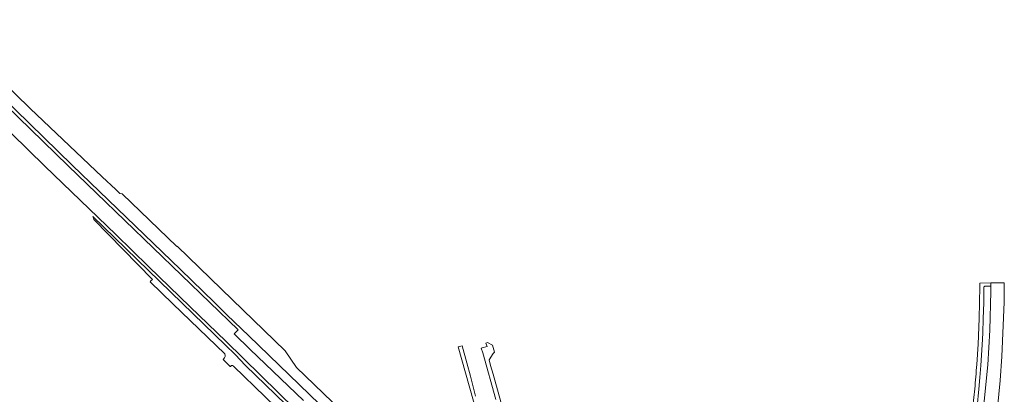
# Model space of a CAD drawing. Extents: x 146402 to 164798, y 455483 to 464134.
# Tile 97 of 256: x 154892 to 155344, y 462079 to 462251. Entities that reach past the tile are written whole.
import ezdxf

# ---------------------------------------------------------------- set-up
doc = ezdxf.new("R2010")
doc.units = 0
doc.header["$LTSCALE"] = 0.2
for name, color, linetype, lineweight in [('B-XX-VH-VERHARDING_ASFALT-GV', 252, 'CONTINUOUS', 18), ('B-XX-VH-VERHARDING_GESLOTEN-GV', 252, 'CONTINUOUS', 18), ('B-XX-VH-VERHARDING_HALFVERHARDING-GV', 252, 'CONTINUOUS', 18), ('B-XX-VH-VERHARDING_TEGEL-GV', 252, 'CONTINUOUS', 18)]:
    doc.layers.add(name, color=color, linetype=linetype, lineweight=lineweight)

msp = doc.modelspace()

# ---------------------------------------------------------------- linework, layer by layer
at = {"layer": 'B-XX-VH-VERHARDING_ASFALT-GV'}
for points in [[(155331.313, 462073.298), (155332.141, 462081.247), (155332.597, 462086.677), (155333.02, 462092.11), (155333.63, 462101.54), (155333.894, 462106.974), (155334.15, 462113.64), (155334.355, 462120.905), (155334.49, 462128.171), (155334.688, 462128.337), (155334.92, 462128.451), (155337.69, 462128.47), (155337.684, 462129.954), (155332.639, 462129.86), (155332.64, 462128.505), (155332.61, 462128.38), (155332.469, 462121.05), (155332.26, 462113.72), (155331.75, 462101.84), (155331.15, 462092.57)], [(155340.639, 462072.749), (155341.848, 462085.198), (155342.648, 462096.318), (155343.7, 462121.08), (155343.79, 462122.69), (155343.804, 462129.94), (155337.684, 462129.954), (155337.69, 462128.47), (155337.67, 462126.21)], [(155337.607, 462125.991), (155337.159, 462108.376), (155336.239, 462092.46), (155333.52, 462065.13)], [(155330.247, 462081.41), (155329.408, 462073.459)]]:
    msp.add_lwpolyline(points, dxfattribs=at)
for points in [[(155337.67, 462126.21, -0.1054884), (155337.607, 462125.991)], [(155331.15, 462092.57, -0.0031302), (155330.247, 462081.41)]]:
    msp.add_lwpolyline(points, format="xyb", dxfattribs=at)
at = {"layer": 'B-XX-VH-VERHARDING_GESLOTEN-GV'}
for points in [[(154877.284, 462221.893), (154916.345, 462183.959), (154966.104, 462136.129), (154981.669, 462121.001), (154987.366, 462115.272), (154997.417, 462105.747), (155057.683, 462047.594), (155084.314, 462022.112), (155108.45, 461998.668), (155110.176, 462000.445), (155094.405, 462015.352), (155070.736, 462038.224), (155072.519, 462039.904), (155019.233, 462091.285), (155013.995, 462098.847), (154984.826, 462127.167), (154964.576, 462146.753), (154964.333, 462146.591), (154939.236, 462170.769), (154938.191, 462170.836), (154936.346, 462172.676), (154930.123, 462178.491), (154897.129, 462209.86), (154857.215, 462248.593)], [(155115.723, 461976.417), (154995.803, 462092.203), (154991.086, 462097.111), (154986.668, 462101.49), (154966.863, 462120.606), (154935.735, 462150.685), (154925.79, 462160.36), (154926.085, 462159.653), (154926.386, 462158.93), (154953.239, 462131.506), (154952.488, 462130.85), (154952.158, 462130.442), (154962.547, 462120.39), (154986.357, 462097.426), (154986.604, 462096.754), (154986.563, 462096.244), (154986.297, 462095.67), (154985.547, 462094.898), (154988.873, 462091.641), (154988.978, 462091.748), (154989.421, 462092.072), (154989.83, 462092.099), (154990.349, 462091.803), (155091.95, 461993.507)]]:
    msp.add_lwpolyline(points, dxfattribs=at)
at = {"layer": 'B-XX-VH-VERHARDING_HALFVERHARDING-GV'}
for points in [[(155022.518, 462076.142), (154998.045, 462099.46), (154990.672, 462106.666), (154992.418, 462108.452), (154914.564, 462183.572), (154845.562, 462250.505)], [(154873.091, 462213.297), (154903.829, 462183.355), (154936.429, 462152.155), (154951.346, 462137.418), (154970.491, 462118.951), (154986.833, 462103.233), (155026.839, 462064.039)]]:
    msp.add_lwpolyline(points, dxfattribs=at)
at = {"layer": 'B-XX-VH-VERHARDING_TEGEL-GV'}
for points in [[(155101.374, 462078.087), (155098.989, 462087.189), (155097.294, 462093.398), (155095.197, 462101.204), (155093.332, 462100.674), (155103.752, 462063.814)], [(155114.533, 462070.008), (155109.44, 462088.212), (155108.18, 462092.183), (155107.612, 462094.712), (155109.363, 462097.626), (155110.062, 462098.166), (155109.169, 462101.482), (155106.847, 462102.608), (155106.115, 462102.431), (155106.597, 462100.828), (155104.426, 462100.245), (155103.952, 462100.146), (155104.617, 462097.875), (155110.698, 462076.487)]]:
    msp.add_lwpolyline(points, dxfattribs=at)

doc.saveas('drawing.dxf')
